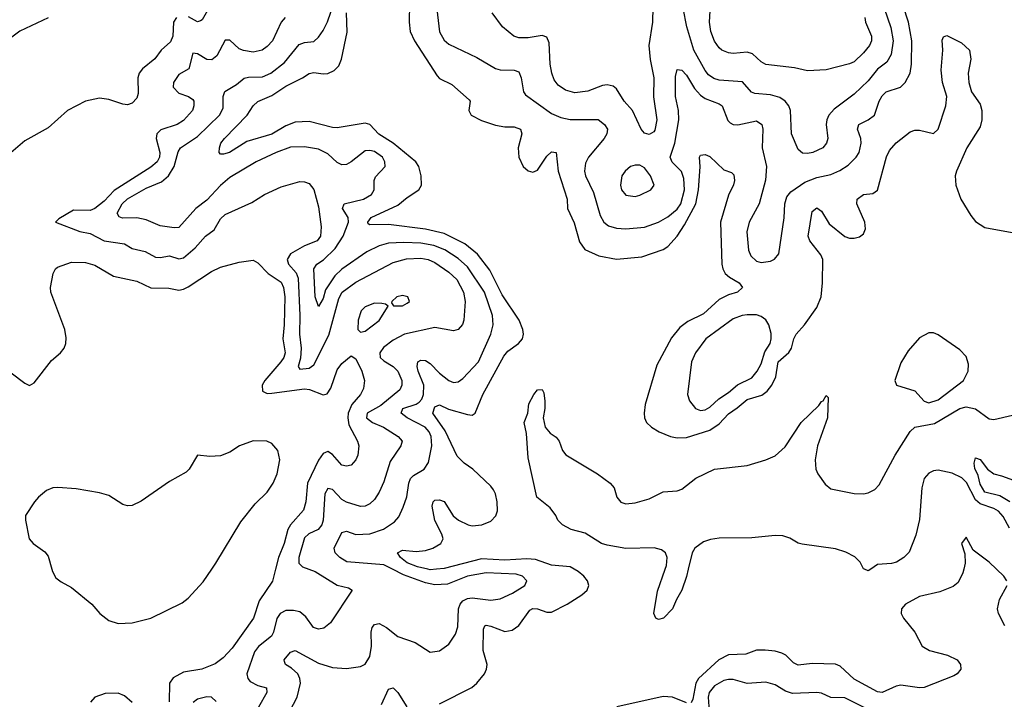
# Model space of a CAD drawing. Header units: inches. Extents: x 1682530 to 1839546, y 640742 to 791647.
# Tile 201 of 256: x 1702347 to 1706574, y 709441 to 712360. Entities that reach past the tile are written whole.
import ezdxf

# ---------------------------------------------------------------- set-up
doc = ezdxf.new("R2010")
doc.units = ezdxf.units.IN
doc.header["$MEASUREMENT"] = 0
doc.layers.add('B7700', color=7, linetype='Continuous')
doc.layers.add('B7701', color=7, linetype='Continuous')

msp = doc.modelspace()

# ---------------------------------------------------------------- linework, layer by layer
at = {"layer": 'B7700', "color": 5}
for points, elevation in [([(1702485.2, 710000), (1702487.9, 709990), (1702502.7, 709962.7), (1702525.2, 709945.2), (1702570, 709921.5), (1702657.4, 709850), (1702692, 709810), (1702730, 709779.6), (1702770, 709766.9), (1702830, 709769), (1702909.8, 709790.2), (1703044.5, 709855.5), (1703070, 709874.9), (1703134.8, 709945.2), (1703172.6, 710000)], 620), ([(1703445.8, 710000), (1703432.1, 709947.9), (1703375.5, 709864.5), (1703350.3, 709789.7), (1703259.1, 709660.9), (1703221.1, 709618.9), (1703186.5, 709593.5), (1703128.9, 709571.1), (1703050, 709557.5), (1703006.1, 709533.9), (1702989.9, 709510), (1702988.3, 709430)], 580), ([(1703588.9, 710000), (1703616, 709990), (1703710, 709931.9), (1703759.5, 709919.5), (1703775.1, 709910), (1703681.5, 709770), (1703653.4, 709746.6), (1703630, 709742.7), (1703608.1, 709750), (1703575.7, 709795.8), (1703550, 709816.9), (1703522.8, 709822.8), (1703490, 709822.2), (1703465.6, 709810), (1703451.5, 709788.5), (1703436.6, 709730), (1703427.8, 709712.2), (1703372.1, 709667.9), (1703355.4, 709644.6), (1703323, 709550), (1703326.5, 709530), (1703337.4, 709517.4), (1703370, 709500.5), (1703407.3, 709490), (1703408.5, 709470), (1703372.3, 709407.7)], 560), ([(1703507.1, 709390), (1703538.9, 709450), (1703552.6, 709510), (1703550.3, 709530.3), (1703541.7, 709550), (1703514.4, 709574.4), (1703488.4, 709590), (1703483.9, 709603.9), (1703482.8, 709610), (1703510, 709643.2), (1703530, 709650.2), (1703630, 709597), (1703690, 709577.1), (1703750, 709573.4), (1703810, 709582), (1703830, 709591.8), (1703850, 709624.9), (1703857.5, 709670), (1703856.5, 709730), (1703860.3, 709750), (1703870, 709763.1), (1703890, 709766.4), (1703921.3, 709750), (1703970, 709711), (1704045.4, 709685.4), (1704110, 709643.1), (1704150, 709648.7), (1704190, 709678.4), (1704218.7, 709721.3), (1704228.2, 709751.8), (1704230.9, 709830), (1704238.7, 709850), (1704250, 709863.7), (1704270, 709874.6), (1704290, 709876.6), (1704370, 709867.2), (1704410, 709872.9), (1704462.6, 709897.4), (1704515.4, 709930), (1704524.7, 709950), (1704505.7, 709970), (1704478.2, 709978.2), (1704350, 709983.9), (1704270, 709970.6), (1704184.5, 709935.5), (1704130, 709932.6), (1704090, 709941.2), (1703995.6, 709975.6), (1703947.8, 710000)], 540), ([(1704137, 710000), (1704110, 709997.7), (1704099.5, 710000)], 520), ([(1704150, 709421.5), (1704288.4, 709491.6), (1704310, 709510.2), (1704343.2, 709550), (1704351.8, 709570), (1704354.1, 709590), (1704337.1, 709650), (1704338.1, 709741.8), (1704343.6, 709756.4), (1704350, 709760.2), (1704370, 709755.3), (1704430, 709732.2), (1704462, 709738), (1704490, 709758), (1704536.7, 709823.3), (1704550, 709830.6), (1704570, 709830.1), (1704610, 709815), (1704630, 709815.2), (1704697.6, 709850), (1704760.7, 709890), (1704783.6, 709910), (1704791.3, 709930), (1704785.4, 709950), (1704768.5, 709970), (1704745.1, 709990), (1704727.4, 710000)], 520), ([(1705217.3, 710000), (1705210, 709969.2), (1705190.3, 709910), (1705166.4, 709870), (1705150, 709829.2), (1705110.8, 709790), (1705090, 709784), (1705078, 709790), (1705069.3, 709809.3), (1705085.6, 709905.6), (1705118.7, 710000)], 480), ([(1706399.9, 710000), (1706396.1, 709983.9), (1706376.5, 709943.5), (1706354.8, 709925.2), (1706297.4, 709902.6), (1706210, 709882.3), (1706150.3, 709850), (1706133.4, 709830), (1706132.2, 709810), (1706141.1, 709790), (1706190.2, 709730), (1706221.3, 709670), (1706253.4, 709650), (1706330.6, 709630), (1706372.2, 709610), (1706385.7, 709590), (1706387.2, 709570), (1706372.4, 709550), (1706357.6, 709542.4), (1706230, 709491.2), (1706210, 709489.9), (1706130, 709501.3), (1706110, 709497.5), (1706050, 709469.9), (1706030, 709472.5), (1705930, 709527.9), (1705870, 709583.4), (1705850, 709592.6), (1705750, 709595.2), (1705690, 709587.7), (1705670, 709597.6), (1705636.8, 709630), (1705619.5, 709639.5), (1705590, 709647.9), (1705547.8, 709652.2), (1705510, 709651.6), (1705465.3, 709634.7), (1705390, 709631.7), (1705349.3, 709610.7), (1705261.4, 709530), (1705250.1, 709509.9), (1705237.7, 709442.3), (1705230, 709425.7)], 520), ([(1706000.9, 710000), (1705990, 709992.4), (1705974.2, 710000)], 480), ([(1706585.7, 709950), (1706572.8, 709970), (1706541.3, 710000)], 520), ([(1706576.9, 709756.9), (1706549, 709810), (1706544.8, 709830), (1706554, 709870), (1706586.6, 709930)], 520), ([(1706030, 709377.5), (1705890, 709447.6), (1705830, 709448.8), (1705790, 709467.2), (1705770, 709469.9), (1705665.3, 709465.3), (1705635.4, 709475.4), (1705590, 709503), (1705550, 709514.1), (1705470, 709508.7), (1705410, 709525.8), (1705390, 709526.7), (1705370, 709521.3), (1705330, 709499), (1705307.4, 709470), (1705303.6, 709450), (1705310.3, 709349.7)], 540), ([(1703900.8, 709419.2), (1703930, 709485.3), (1703950, 709490.3), (1703970, 709470.2), (1704009, 709409)], 520), ([(1702830, 709427), (1702796.5, 709456.5), (1702770, 709467), (1702714.7, 709465.3), (1702669.8, 709450), (1702651.1, 709428.9)], 580), ([(1703191.4, 709431.4), (1703170.4, 709450), (1703150, 709452.2), (1703110, 709441.4), (1703092.6, 709427.4)], 560), ([(1705210, 709425.2), (1705150, 709450.9), (1705110, 709452.9), (1704911.4, 709408.6)], 520)]:
    msp.add_lwpolyline(points, dxfattribs=dict(at, elevation=elevation))
at = {"layer": 'B7701', "color": 5}
for points, elevation in [([(1703947.8, 710000), (1703910, 710019.3), (1703751.6, 710031.6), (1703721.8, 710050), (1703701.4, 710070), (1703696.8, 710090), (1703730, 710157.8), (1703750, 710162.6), (1703790, 710149.5), (1703850, 710151.3), (1703908.5, 710171.5), (1703956.4, 710203.6), (1703974.5, 710225.5), (1703994.2, 710265.8), (1704008.9, 710311.1), (1704017.6, 710370), (1704025.5, 710390), (1704037.8, 710402.2), (1704084.2, 710430), (1704102.1, 710457.9), (1704116.4, 710530), (1704113.6, 710570), (1704105.6, 710590), (1704088.4, 710610), (1704011.4, 710650), (1703984.7, 710670), (1703991.5, 710690), (1704050, 710708.5), (1704062.1, 710717.9), (1704073.4, 710730), (1704081.5, 710750), (1704081.9, 710790), (1704058.5, 710850), (1704053.6, 710870), (1704056.2, 710890), (1704070, 710897.7), (1704090, 710896.9), (1704110, 710883.6), (1704150, 710841.3), (1704188.9, 710810), (1704210, 710802.6), (1704230, 710804.7), (1704250, 710818.4), (1704316.5, 710890), (1704370.6, 711010), (1704380.5, 711050), (1704377.3, 711090), (1704343.2, 711190), (1704270, 711299.1), (1704230, 711334.9), (1704171.8, 711371.8), (1704124.5, 711390), (1704070, 711401), (1703996.2, 711403.8), (1703930, 711399.9), (1703890, 711389.4), (1703837.4, 711362.6), (1703730, 711288.8), (1703699.5, 711260.5), (1703660.3, 711199.7), (1703650, 711162.9), (1703630, 711128), (1703616, 711170), (1703609.9, 711290.1), (1703623.2, 711310), (1703651.1, 711328.9), (1703701.9, 711378.1), (1703736.4, 711430), (1703759.4, 711490), (1703756.9, 711510), (1703733.7, 711550), (1703740.7, 711570), (1703823, 711590), (1703856.9, 711610), (1703869.7, 711630), (1703869.7, 711670), (1703874.9, 711685.1), (1703916.4, 711730), (1703915.3, 711750), (1703904.4, 711770), (1703870, 711794.2), (1703850, 711798.7), (1703830, 711796.9), (1703770.8, 711749.2), (1703750, 711738.2), (1703730, 711736.8), (1703710, 711747.5), (1703670, 711783.7), (1703630, 711804.4), (1703570, 711814.9), (1703510, 711812.2), (1703448.9, 711790), (1703362, 711750), (1703250, 711682), (1703210, 711648.6), (1703150, 711585.7), (1703104, 711550), (1703030, 711468.2), (1703010, 711465.9), (1702950, 711474.7), (1702890, 711500.2), (1702850, 711509.3), (1702788.5, 711508.5), (1702773.9, 711513.9), (1702765.8, 711530), (1702787.2, 711570), (1702810, 711591.5), (1702890, 711636.9), (1702955.7, 711664.3), (1702985.9, 711690), (1703010.7, 711730), (1703027.9, 711792.1), (1703037.7, 711810), (1703110, 711859.2), (1703205.3, 711950), (1703220.1, 711979.9), (1703220.2, 712030), (1703227.9, 712052.1), (1703278.6, 712081.4), (1703311.3, 712108.7), (1703330, 712114.2), (1703390, 712115.1), (1703424.8, 712130), (1703483.7, 712176.3), (1703546.4, 712253.6), (1703570, 712262.5), (1703610, 712267), (1703630, 712284.9), (1703650, 712313.6), (1703668.4, 712351.6), (1703714.5, 712485.5)], 540), ([(1705976.1, 712370), (1705978.7, 712350), (1706004.6, 712290), (1706003.5, 712270), (1705995, 712250), (1705970, 712217.7), (1705930, 712179), (1705910, 712170.3), (1705810, 712144.9), (1705730, 712141.2), (1705673.6, 712153.6), (1705550, 712168.1), (1705530, 712179.3), (1705493.4, 712213.4), (1705470, 712220.7), (1705410, 712214.6), (1705390, 712217.8), (1705362.3, 712230), (1705350, 712238.8), (1705330, 712267.7), (1705315.1, 712310), (1705308.9, 712350), (1705314.5, 712450)], 580), ([(1703170, 712430.2), (1703130, 712359.1), (1703124, 712356), (1703110, 712351), (1703072.6, 712372.6)], 580), ([(1704020.4, 712430), (1704019.5, 712350), (1704023.9, 712310), (1704042.2, 712270), (1704139.5, 712119.5), (1704150, 712108.4), (1704201.8, 712081.8), (1704276.7, 712016.7), (1704280.7, 712010), (1704275.4, 711970), (1704285.8, 711950), (1704330, 711927.4), (1704390, 711908), (1704430, 711900.1), (1704470, 711900.2), (1704497.4, 711890), (1704502.8, 711870), (1704486.9, 711810), (1704489.5, 711770), (1704508.1, 711730), (1704530, 711711), (1704550, 711705.5), (1704570, 711713.5), (1704610, 711774.7), (1704630, 711793.2), (1704650, 711790.3), (1704659.6, 711710), (1704698.1, 711590), (1704699.3, 711550), (1704727.3, 711487.3), (1704750, 711405.7), (1704773.2, 711373.2), (1704833.6, 711346.4), (1704910, 711332.1), (1705018.1, 711341.9), (1705110, 711373.7), (1705130, 711386.3), (1705170, 711430.8), (1705201.5, 711478.5), (1705249.3, 711570), (1705260.9, 711630), (1705268.1, 711728.1), (1705266, 711770), (1705270, 711778.4), (1705290, 711781), (1705310, 711772.1), (1705370, 711715.5), (1705403.7, 711703.7), (1705413.3, 711693.3), (1705415.9, 711670), (1705411, 711651), (1705390, 711606.6), (1705356.6, 711490), (1705362.1, 711310), (1705365.3, 711290), (1705375.7, 711270), (1705393.9, 711253.9), (1705435.5, 711230), (1705450.3, 711210), (1705428.5, 711190), (1705390, 711178.4), (1705350, 711158.1), (1705282.5, 711097.5), (1705215.4, 711064.6), (1705181.6, 711038.4), (1705145.7, 710994.3), (1705083.1, 710876.9), (1705033.1, 710706.9), (1705027.5, 710670), (1705029.5, 710650), (1705038.8, 710630), (1705060.3, 710610), (1705092, 710590), (1705141.6, 710570), (1705170, 710564.5), (1705210, 710565.4), (1705310, 710596.9), (1705350, 710623.8), (1705390, 710667.9), (1705427.6, 710692.4), (1705470, 710729.1), (1705532.9, 710747.1), (1705555.9, 710764.1), (1705576.9, 710790), (1705593.4, 710826.6), (1705603.9, 710890), (1705649.5, 710930.5), (1705660.8, 710950), (1705670.4, 710989.6), (1705680.3, 711010), (1705716.5, 711050), (1705770, 711123.6), (1705788.1, 711170), (1705794, 711230), (1705794.6, 711330), (1705786.4, 711350), (1705739.4, 711410), (1705732.2, 711430), (1705750, 711537.1), (1705770, 711551.6), (1705790, 711537.6), (1705823.1, 711483.1), (1705890, 711428.7), (1705910, 711422.2), (1705930, 711421.8), (1705952.3, 711427.7), (1705970, 711440.9), (1705977.9, 711462.1), (1705975.7, 711490), (1705940.7, 711570), (1705942.3, 711590), (1705970, 711609.1), (1706010, 711614), (1706030, 711628.5), (1706069.2, 711770.8), (1706082, 711798), (1706110, 711832), (1706170, 711878.4), (1706190, 711886), (1706210, 711885.5), (1706270, 711870.8), (1706290, 711890.6), (1706323.8, 711990), (1706327.1, 712030), (1706308.8, 712090), (1706303.6, 712143.6), (1706309.8, 712229.8), (1706307, 712273), (1706313.8, 712286.2), (1706328.2, 712291.8), (1706390, 712261.6), (1706425.5, 712230), (1706430.2, 712190.2), (1706419.6, 712130), (1706422, 712090), (1706433.7, 712050), (1706470, 711998), (1706477.9, 711970), (1706478.4, 711930), (1706470, 711900.2), (1706413.6, 711810), (1706369, 711710), (1706363.3, 711690), (1706366, 711650), (1706387.9, 711590), (1706430, 711519.7), (1706450, 711493.2), (1706490, 711468.4), (1706623.5, 711443.5)], 520), ([(1704135.7, 712430), (1704150, 712308.4), (1704170, 712272.3), (1704190, 712255.9), (1704310, 712198), (1704390, 712150.2), (1704410, 712144.8), (1704470, 712143.8), (1704490, 712136.5), (1704500.6, 712110), (1704510.1, 712050.1), (1704518.2, 712038.3), (1704630, 711957.1), (1704670, 711939.8), (1704710, 711932.1), (1704830, 711931.9), (1704858, 711910), (1704870.2, 711890), (1704868.3, 711870), (1704856.9, 711850), (1704788.7, 711770), (1704776.4, 711743.6), (1704772, 711710), (1704776.4, 711690), (1704810, 711618.7), (1704839, 711519), (1704855.5, 711490), (1704875.6, 711475.6), (1704910, 711464.6), (1704950, 711462.6), (1705030, 711468.9), (1705090, 711491.3), (1705130, 711514.1), (1705170, 711546.7), (1705185.2, 711570), (1705200.9, 711630), (1705198.9, 711678.9), (1705188.1, 711708.1), (1705147.7, 711747.7), (1705139.7, 711770), (1705159.5, 711830), (1705177.5, 711930), (1705175.1, 711970), (1705163.4, 712030), (1705163.1, 712116.9), (1705170, 712146), (1705190, 712144), (1705210, 712122.8), (1705244.2, 712064.2), (1705270, 712036.8), (1705290, 712022.2), (1705350, 711999.4), (1705362.6, 711990), (1705387.5, 711927.5), (1705397.1, 711917.1), (1705410.2, 711910.2), (1705430, 711908.2), (1705510, 711925.7), (1705533.5, 711910), (1705537.9, 711890), (1705535.4, 711810), (1705552.9, 711730), (1705548.4, 711671.6), (1705521.7, 711570), (1705479.1, 711490), (1705469, 711449), (1705475.9, 711370), (1705486.3, 711346.3), (1705510, 711322.7), (1705530, 711317), (1705570, 711323.5), (1705587.8, 711332.2), (1705606.1, 711353.9), (1705629.9, 711509.9), (1705632.6, 711570), (1705641.2, 711598.8), (1705658.4, 711621.6), (1705717.4, 711662.6), (1705770, 711682.2), (1705830, 711695.4), (1705868, 711712), (1705904.1, 711735.9), (1705938, 711770), (1705950.5, 711790), (1705960.5, 711830), (1705958.3, 711850), (1705944.4, 711890), (1705949.7, 711910), (1705990, 711930.2), (1706016.5, 711950), (1706036.5, 712010), (1706050, 712033.4), (1706066.6, 712050), (1706128.9, 712071.1), (1706149, 712090), (1706169.9, 712130), (1706175.5, 712170), (1706177.2, 712270), (1706163.2, 712350), (1706140.6, 712420.6)], 540), ([(1705065.5, 712414.5), (1705064.1, 712350), (1705048.4, 712250), (1705054, 712190), (1705069.2, 712110), (1705068.5, 712028.5), (1705082.3, 711930), (1705074.3, 711885.7), (1705070, 711878.4), (1705050, 711867.2), (1705030, 711873.4), (1705014.6, 711890), (1704978.4, 711970), (1704942.5, 712010), (1704910, 712062.8), (1704894.7, 712074.7), (1704870, 712080.8), (1704850, 712078.1), (1704786.3, 712053.7), (1704730, 712046.5), (1704690, 712058.1), (1704659.5, 712079.6), (1704642.2, 712102.2), (1704632.1, 712130), (1704625, 712170), (1704620.6, 712260.6), (1704610, 712285.3), (1704590, 712292.2), (1704530, 712282), (1704490, 712282.4), (1704468.4, 712290), (1704419.3, 712330), (1704376, 712390)], 560), ([(1706058, 712410), (1706086.5, 712326.5), (1706096.8, 712270), (1706088.5, 712211.5), (1706070, 712178), (1706030, 712147.2), (1705990, 712097.8), (1705930, 712039.8), (1705843.8, 711976.2), (1705820.5, 711950), (1705811.7, 711930), (1705809.8, 711910), (1705817, 711850), (1705810.5, 711829.5), (1705794.8, 711810), (1705751.8, 711790), (1705730, 711785.9), (1705707.6, 711787.6), (1705690, 711803.1), (1705661.1, 711870), (1705656.9, 711970), (1705649.1, 711990), (1705634, 712010), (1705610, 712026.4), (1705570, 712038.1), (1705504, 712044), (1705489.6, 712049.6), (1705450, 712092.8), (1705350, 712099.9), (1705327.6, 712107.6), (1705304.2, 712124.2), (1705290, 712141.7), (1705241.3, 712230), (1705211.3, 712330), (1705195.6, 712410)], 560), ([(1702470, 712367.9), (1702348.2, 712311.8), (1702265.6, 712250), (1702130, 712164), (1702070, 712138.9), (1701907.5, 712107.5), (1701874.8, 712114.8), (1701861, 712130), (1701860.7, 712170), (1701874, 712206), (1701879.3, 712250), (1701873.5, 712273.5), (1701838.3, 712338.3), (1701834, 712370)], 620), ([(1703020.7, 712370), (1703007.1, 712350), (1703004.5, 712290), (1702995, 712265), (1702954.5, 712230), (1702928, 712192.1), (1702873.9, 712150), (1702860.2, 712130), (1702854.6, 712110), (1702856.4, 712043.6), (1702850, 712023.8), (1702830, 712001.7), (1702810, 711994.6), (1702790, 711996.9), (1702730, 712017.7), (1702690, 712024), (1702630, 712010.2), (1702552, 711970), (1702470, 711896.5), (1702370, 711839.6), (1702289.1, 711770.9)], 580), ([(1703487.6, 712370), (1703469.8, 712350), (1703433.2, 712270), (1703410, 712245.3), (1703388, 712230), (1703350, 712220.8), (1703307.8, 712227.8), (1703290, 712235.2), (1703250, 712272.9), (1703247, 712273), (1703230, 712272), (1703194.2, 712205.8), (1703172.1, 712187.9), (1703150, 712189.1), (1703110, 712213.9), (1703090, 712216.5), (1703073.7, 712150), (1703030, 712125.5), (1703007, 712090), (1703005.6, 712070), (1703030, 712045), (1703072, 712030), (1703090, 712016.9), (1703094.5, 712010), (1703095.3, 711990), (1703088.5, 711970), (1703050, 711927.7), (1703024, 711910), (1702953.3, 711886.7), (1702935.3, 711870), (1702933.7, 711850), (1702949.3, 711790), (1702947.5, 711770), (1702936.9, 711750), (1702910, 711727.4), (1702753.2, 711626.8), (1702710, 711580.6), (1702670, 711548.8), (1702650, 711541.2), (1702578, 711542), (1702515.1, 711504.9), (1702501.2, 711490), (1702606, 711450), (1702650, 711441.3), (1702710, 711409.9), (1702797.1, 711397.1), (1702830, 711377), (1702885.2, 711365.2), (1702930, 711340.7), (1702950, 711339), (1702990, 711345.7), (1703030, 711333.2), (1703050, 711337.6), (1703100, 711380), (1703145.4, 711430), (1703181.7, 711458.3), (1703210, 711505.4), (1703230, 711523.8), (1703344.2, 711575.8), (1703397.6, 711610), (1703470, 711641.8), (1703550, 711664.8), (1703570, 711664.4), (1703590, 711656.9), (1703610.6, 711630.6), (1703630, 711556), (1703641.6, 711470), (1703638, 711430), (1703624.7, 711410), (1703570, 711389.1), (1703510, 711353.9), (1703496.1, 711330), (1703501.7, 711310), (1703533.6, 711273.6), (1703542.1, 711250), (1703550.6, 711090), (1703548.4, 711010), (1703555.5, 710950), (1703553.1, 710906.9), (1703543.4, 710870), (1703550, 710859.8), (1703590, 710862.8), (1703610, 710877.8), (1703674.3, 711005.7), (1703716.7, 711163.3), (1703732.3, 711190), (1703790, 711233), (1703950, 711317.8), (1704007.4, 711332.6), (1704070, 711335.6), (1704101, 711330), (1704130, 711316.9), (1704190, 711276.1), (1704224.4, 711244.4), (1704252.7, 711190), (1704260.4, 711150), (1704254.7, 711070), (1704248.3, 711051.7), (1704230, 711029), (1704210, 711023.2), (1704130, 711037.9), (1703999.7, 711010), (1703950, 710984.4), (1703908.4, 710951.6), (1703893.1, 710930), (1703894.9, 710910), (1703910, 710895.4), (1703950, 710870.4), (1703970.9, 710850), (1703987.7, 710810), (1703987.7, 710790), (1703978.6, 710770), (1703897.5, 710702.5), (1703838.9, 710670), (1703835.6, 710650), (1703861.5, 710630), (1703909.8, 710610), (1703971.6, 710570), (1703989.6, 710550), (1703983.5, 710530), (1703937.2, 710462.8), (1703910, 710375.3), (1703890, 710330.2), (1703870, 710299.2), (1703850, 710280.6), (1703830, 710270.2), (1703810, 710269.4), (1703750, 710287.2), (1703730, 710299.8), (1703690, 710341.7), (1703670, 710346), (1703656.8, 710323.2), (1703650.8, 710210), (1703644.7, 710190), (1703629.1, 710170.9), (1703588.6, 710151.4), (1703570, 710134.2), (1703545.9, 710050), (1703545.8, 710025.8), (1703561.7, 710010), (1703588.9, 710000)], 560), ([(1704099.5, 710000), (1704054.8, 710010), (1704010, 710026.9), (1703982.4, 710050), (1703969.8, 710070), (1703990, 710081.5), (1704050, 710075.8), (1704090, 710080.7), (1704121.1, 710090), (1704154.6, 710110), (1704164.8, 710130), (1704159.2, 710150), (1704128.8, 710208.8), (1704117.6, 710270), (1704122, 710290), (1704130, 710296), (1704150, 710298.4), (1704170, 710290.1), (1704208.9, 710228.9), (1704231.1, 710210), (1704272.2, 710190), (1704290, 710186), (1704331.1, 710190), (1704370, 710206), (1704391.5, 710228.5), (1704398, 710250), (1704397.8, 710290), (1704390, 710323.5), (1704380.7, 710340.7), (1704370, 710356.2), (1704293.3, 710430), (1704255.2, 710455.2), (1704225.2, 710485.2), (1704173.9, 710593.9), (1704121.6, 710670), (1704130, 710697.4), (1704150, 710706), (1704187.9, 710687.9), (1704270, 710663.8), (1704290, 710661.3), (1704302, 710670), (1704335.3, 710750), (1704425.2, 710914.8), (1704443.1, 710936.9), (1704488.3, 710970), (1704506, 710990), (1704510.6, 711010), (1704507.8, 711030), (1704491.6, 711070), (1704418.9, 711178.9), (1704365, 711285), (1704312.9, 711352.9), (1704258, 711398), (1704170, 711442.1), (1704090, 711460.1), (1703930, 711480.3), (1703850, 711478.5), (1703843.8, 711483.8), (1703841.2, 711490), (1703856.4, 711510), (1703970, 711563.6), (1704010, 711597.2), (1704060.4, 711630), (1704071.8, 711650), (1704070.6, 711690), (1704060.3, 711730), (1704047.3, 711750), (1703950.6, 711830.6), (1703889.3, 711869.3), (1703850, 711909.9), (1703830, 711916.5), (1703710, 711895.7), (1703690, 711896.6), (1703590, 711923.4), (1703530, 711920.4), (1703490, 711903.8), (1703430, 711869.1), (1703322.2, 711837.8), (1703248, 711790), (1703222.2, 711782.2), (1703210, 711782.9), (1703204.2, 711790), (1703204.4, 711810), (1703211, 711830), (1703226, 711850), (1703324.4, 711950), (1703349.3, 711990.7), (1703370, 712009.2), (1703430, 712035), (1703490, 712075.2), (1703561, 712110), (1703590, 712129), (1703610, 712133.8), (1703650, 712127.9), (1703670.5, 712129.6), (1703697.5, 712142.5), (1703717.5, 712162.5), (1703729.3, 712190.8), (1703753.6, 712306.4), (1703749.7, 712390)], 520), ([(1702310, 710843), (1702370, 710798.4), (1702390, 710789.4), (1702410, 710800.9), (1702483.2, 710896.8), (1702522.4, 710930), (1702537.6, 710950), (1702544.9, 710970), (1702546.9, 710993.1), (1702541.7, 711030), (1702480.3, 711190), (1702479.5, 711210), (1702490.4, 711269.6), (1702500.7, 711290), (1702510, 711297), (1702570, 711318.7), (1702630, 711318), (1702670, 711305.3), (1702750, 711259.1), (1702850, 711236.8), (1702910, 711208.9), (1702986.9, 711206.9), (1703030, 711198.4), (1703050, 711202.3), (1703070, 711213.2), (1703170, 711278.4), (1703210, 711297.8), (1703290, 711319.3), (1703350, 711326.9), (1703370, 711316.3), (1703414.4, 711270), (1703470, 711233.4), (1703480.3, 711210), (1703485.3, 711170), (1703483, 711050), (1703476.5, 710990), (1703487.6, 710930), (1703481.9, 710910), (1703467.7, 710890), (1703399.4, 710810), (1703388.2, 710790), (1703390, 710764.8), (1703410, 710754.6), (1703430, 710755.4), (1703570, 710774.1), (1703591.9, 710771.9), (1703650, 710748.4), (1703666.8, 710753.2), (1703683, 710777), (1703710, 710856.3), (1703730, 710884), (1703770, 710916.2), (1703790, 710903.7), (1703816.8, 710850), (1703828.1, 710810), (1703823.7, 710776.3), (1703809.8, 710750), (1703773.3, 710706.7), (1703757.9, 710670), (1703755.3, 710650), (1703760.2, 710620.2), (1703796.8, 710550), (1703802.8, 710530), (1703799.5, 710490), (1703790.9, 710469.1), (1703770, 710447.3), (1703750, 710442.3), (1703730, 710446.7), (1703690, 710492.2), (1703670, 710505.5), (1703650, 710497.3), (1703630, 710468.6), (1703582.9, 710370), (1703575.9, 710290), (1703566.3, 710253.7), (1703510, 710190.1), (1703498.7, 710170), (1703483.1, 710110), (1703459, 710050), (1703445.8, 710000)], 580), ([(1705118.7, 710000), (1705124.3, 710015.7), (1705127.3, 710050), (1705119.8, 710070), (1705103.2, 710083.2), (1705071.4, 710091.4), (1704950, 710089.5), (1704870, 710102.8), (1704845.1, 710110), (1704775.2, 710155.2), (1704715.1, 710170), (1704677, 710190), (1704657, 710210), (1704649.4, 710230), (1704624.2, 710264.2), (1704567, 710310), (1704530, 710478), (1704522.9, 710582.9), (1704513.2, 710630), (1704529, 710670), (1704533.2, 710710), (1704554, 710750), (1704570, 710770.8), (1704590, 710771.3), (1704597.3, 710757.3), (1704601.4, 710721.4), (1704601.6, 710690), (1704594.9, 710650), (1704603, 710610), (1704624.1, 710584.1), (1704650, 710567.3), (1704663, 710550), (1704678, 710510), (1704691.7, 710491.7), (1704828.2, 710410), (1704882, 710370), (1704899.5, 710350), (1704910.2, 710310), (1704927.7, 710287.7), (1704950, 710281.3), (1704990, 710285.4), (1705050, 710302.7), (1705110, 710332.3), (1705170, 710336.2), (1705190, 710343.4), (1705250, 710390.8), (1705329.6, 710430), (1705470, 710444.8), (1705550, 710469.3), (1705590, 710487.6), (1705633.8, 710526.2), (1705701.8, 710630), (1705777.6, 710702.4), (1705790, 710720.3), (1705797, 710723), (1705810, 710746), (1705817.5, 710737.5), (1705814.6, 710650), (1705772.3, 710530), (1705761.7, 710470), (1705765.1, 710430), (1705773.2, 710410), (1705805.5, 710365.5), (1705830, 710345.5), (1705930, 710324.7), (1705970, 710323.3), (1705990, 710327.5), (1706017.8, 710342.2), (1706037.3, 710362.7), (1706105.5, 710490), (1706170, 710591.1), (1706190, 710609.8), (1706274, 710626), (1706383.1, 710690), (1706410, 710697.7), (1706450, 710688.1), (1706510, 710646.4), (1706530, 710642.8), (1706610, 710661)], 480), ([(1703172.6, 710000), (1703190, 710025.3), (1703297.2, 710202.8), (1703358.7, 710281.3), (1703410, 710331.5), (1703435.2, 710370), (1703452, 710410), (1703464.4, 710470), (1703455.1, 710510), (1703430, 710540.5), (1703408, 710550), (1703350, 710550.8), (1703290.4, 710530), (1703250, 710503.1), (1703210, 710487.3), (1703163.5, 710483.5), (1703110.9, 710489.1), (1703075.5, 710430), (1703062.6, 710417.4), (1702990, 710377.3), (1702868.4, 710291.6), (1702830, 710273.3), (1702810, 710272.4), (1702790, 710278.4), (1702730, 710316.4), (1702690, 710327.8), (1702590, 710344.8), (1702511.5, 710351.5), (1702490, 710348.9), (1702462.7, 710337.3), (1702427.8, 710310), (1702410.2, 710290), (1702372, 710230), (1702371.6, 710210), (1702387.7, 710130), (1702405.5, 710110), (1702454.6, 710074.6), (1702470, 710055.5), (1702485.2, 710000)], 620), ([(1706598.3, 710290), (1706555.7, 710315.7), (1706490, 710331.2), (1706470, 710365.1), (1706462.3, 710402.3), (1706447.4, 710432.6), (1706444.9, 710455.1), (1706450, 710478), (1706470, 710471), (1706502, 710430), (1706529.1, 710409.1), (1706561.7, 710401.7), (1706630, 710376.3)], 460), ([(1706596.4, 710176.4), (1706570, 710226.4), (1706550, 710249.3), (1706530, 710260.4), (1706470, 710280.7), (1706450, 710298.6), (1706412.4, 710372.4), (1706392.3, 710392.3), (1706350, 710413), (1706290, 710424.9), (1706270, 710422.2), (1706250, 710412.2), (1706230.7, 710389.3), (1706220.2, 710350), (1706210, 710213.6), (1706194.5, 710145.5), (1706166.5, 710073.5), (1706142.3, 710050), (1706112.2, 710030), (1706090, 710024.1), (1706030, 710020.2), (1706000.9, 710000)], 480), ([(1705974.2, 710000), (1705970, 710002), (1705955.4, 710030), (1705933.1, 710053.1), (1705893.8, 710073.8), (1705850, 710087.7), (1705707.1, 710107.1), (1705690, 710111.7), (1705653.7, 710133.7), (1705623.5, 710143.5), (1705590, 710145.2), (1705490, 710134.5), (1705350, 710132.7), (1705312.9, 710127.1), (1705282.7, 710117.3), (1705245.8, 710090), (1705234, 710070), (1705217.3, 710000)], 480), ([(1706541.3, 710000), (1706510, 710029.9), (1706441, 710081), (1706410, 710138), (1706390.8, 710110), (1706405.5, 710065.5), (1706406.1, 710026.1), (1706399.9, 710000)], 520), ([(1704727.4, 710000), (1704710, 710009.8), (1704630, 710017.8), (1704561.5, 710041.5), (1704524.4, 710044.4), (1704430, 710038.5), (1704330, 710044.5), (1704170, 710002.9), (1704137, 710000)], 520)]:
    msp.add_lwpolyline(points, dxfattribs=dict(at, elevation=elevation))
for points, elevation in [([(1705010, 711735.4), (1704990, 711735.4), (1704970, 711729.7), (1704946.3, 711710), (1704932.9, 711690), (1704926.2, 711650), (1704930.3, 711630), (1704950, 711606.2), (1704990, 711601.6), (1705010, 711607.2), (1705056.2, 711630), (1705071.1, 711650), (1705055.3, 711690), (1705030, 711724.7)], 560), ([(1703990, 711176.2), (1703966.8, 711170), (1703944.7, 711150), (1703943.6, 711143.6), (1703951.6, 711131.6), (1703970.8, 711130.8), (1703990, 711130.7), (1704010, 711142), (1704021.2, 711150), (1704014, 711170)], 580), ([(1703870, 711142), (1703830, 711126.6), (1703813.4, 711110), (1703800.3, 711070), (1703799.3, 711030), (1703810, 711018), (1703830, 711022.6), (1703890, 711067.9), (1703928.7, 711130), (1703918, 711138), (1703901.5, 711141.5)], 580), ([(1705470, 711093.2), (1705448.4, 711090), (1705410, 711075.5), (1705292.4, 710990), (1705248.2, 710930), (1705231, 710890), (1705214.9, 710750), (1705223, 710723), (1705248.7, 710690), (1705270, 710681.5), (1705290, 710684.6), (1705310, 710696.1), (1705348.1, 710731.9), (1705390, 710758.9), (1705428.6, 710791.4), (1705490, 710822.6), (1705513.9, 710850), (1705530, 710882.4), (1705546, 710934), (1705568.7, 710970), (1705573.3, 710990), (1705572.9, 711012.9), (1705564.1, 711050), (1705550.5, 711070.5), (1705530, 711085.8), (1705510, 711092.8)], 540), ([(1706250, 711015.8), (1706210, 710993.3), (1706161.5, 710938.5), (1706130, 710886.6), (1706104.4, 710810), (1706111, 710790), (1706190, 710766.7), (1706230, 710721.2), (1706250, 710714.8), (1706290, 710727.2), (1706399.7, 710810), (1706419.7, 710850), (1706421, 710881), (1706410, 710913.2), (1706382.7, 710942.7), (1706290, 711007.3), (1706270, 711014.7)], 520)]:
    msp.add_lwpolyline(points, close=True, dxfattribs=dict(at, elevation=elevation))

doc.saveas('drawing.dxf')
